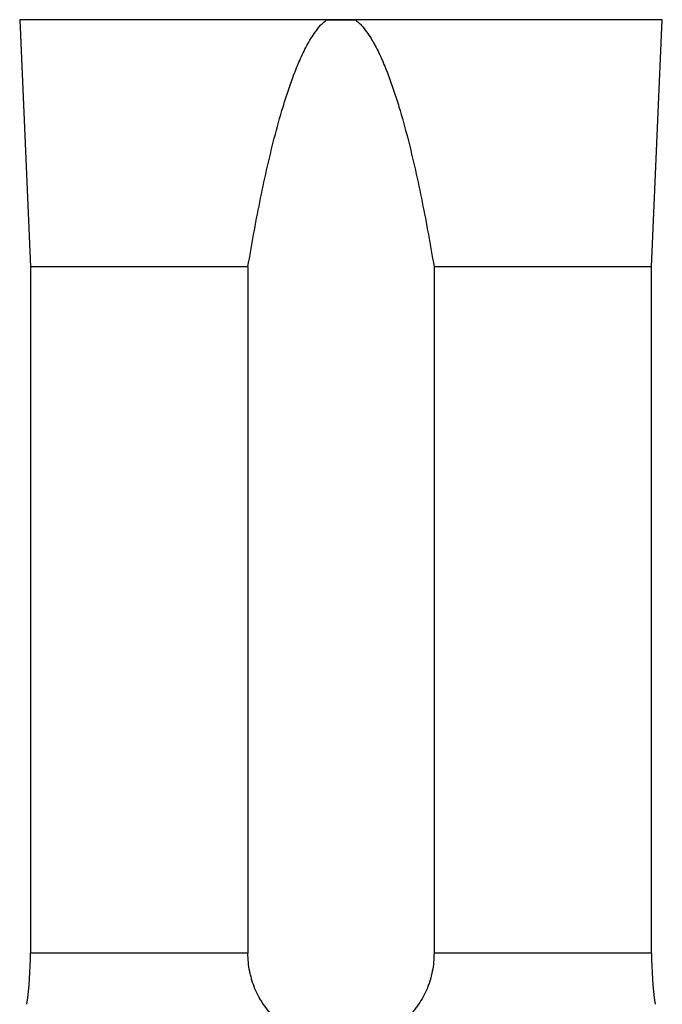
# Model space of a CAD drawing. Header units: millimetres. Extents: x 3097 to 6857, y 401 to 9519.
# Tile 3 of 6: x 4103 to 5851, y 4494 to 7174. Entities that reach past the tile are written whole.
import ezdxf

# ---------------------------------------------------------------- set-up
doc = ezdxf.new("R2010")
doc.units = ezdxf.units.MM
doc.header["$LTSCALE"] = 5

msp = doc.modelspace()

# ---------------------------------------------------------------- linework, layer by layer
at = {"color": 7, "linetype": 'Continuous', "lineweight": 25}
for p, q in [((4107.2, 7173.7), (4102.7, 7173.6)), ((4102.7, 7173.6), (4132.1, 6501.5)), ((4938, 7173.6), (4102.7, 7173.6)), ((5851.4, 7173.6), (5016.1, 7173.6)), ((5822.1, 6501.5), (5851.4, 7173.6)), ((5851.4, 7173.6), (5846.9, 7173.7)), ((4132.1, 6501.5), (4132.1, 4633.3)), ((4723.9, 6501.5), (4132.1, 6501.5)), ((4723.9, 6501.5), (4723.9, 4633.3)), ((5822.1, 6501.5), (5230.2, 6501.5)), ((5230.2, 6501.5), (5230.2, 4633.3)), ((5822.1, 4633.3), (5822.1, 6501.5))]:
    msp.add_line(p, q, dxfattribs=at)
at = {"color": 8, "linetype": 'Continuous', "lineweight": 25}
for p, q in [((4977.1, 7173.7), (4107.2, 7173.7)), ((5846.9, 7173.7), (4977.1, 7173.7)), ((4723.9, 4633.3), (4132.1, 4633.3)), ((5822.1, 4633.3), (5230.2, 4633.3))]:
    msp.add_line(p, q, dxfattribs=at)
at = {"color": 7, "linetype": 'Continuous', "lineweight": 25}
for centre, start, end in [((3132.1, 4633.3), 351.9901, 0), ((6822.1, 4633.3), 180, 188.0099)]:
    msp.add_arc(centre, 1000, start, end, dxfattribs=at)
for points, knots in [([(4723.9, 6501.5), (4733.8, 6560.2), (4744.4, 6618.7), (4762, 6706.1), (4768.2, 6735.2), (4781.2, 6793.2), (4788.2, 6822.2), (4803, 6879.8), (4810.9, 6908.5), (4823.8, 6951.2), (4828.3, 6965.3), (4837.7, 6993.6), (4842.7, 7007.6), (4853.2, 7035.5), (4858.8, 7049.3), (4870.8, 7076.5), (4877.1, 7089.9), (4887.7, 7109.6), (4891.4, 7116.1), (4899.2, 7128.8), (4903.3, 7135), (4912, 7147), (4916.6, 7152.8), (4924.1, 7161.1), (4926.7, 7163.7), (4932.1, 7168.8), (4935, 7171.3), (4938, 7173.6)], [0, 0, 0, 0, 0.25, 0.25, 0.375, 0.375, 0.5, 0.5, 0.625, 0.625, 0.6875, 0.6875, 0.75, 0.75, 0.8125, 0.8125, 0.875, 0.875, 0.90625, 0.90625, 0.9375, 0.9375, 0.96875, 0.96875, 0.984375, 0.984375, 1, 1, 1, 1]), ([(5016.1, 7173.6), (5019.1, 7171.3), (5022, 7168.8), (5027.5, 7163.6), (5030.1, 7161), (5037.6, 7152.7), (5042.2, 7146.9), (5051, 7134.8), (5055.1, 7128.5), (5060.9, 7118.9), (5062.8, 7115.7), (5066.6, 7109.2), (5068.4, 7105.9), (5077.2, 7089.4), (5083.6, 7076), (5095.5, 7048.8), (5101, 7035), (5111.5, 7007.3), (5116.5, 6993.3), (5125.9, 6965.2), (5130.4, 6951), (5143.3, 6908.4), (5151.2, 6879.6), (5166, 6822), (5172.9, 6793.1), (5186, 6735.1), (5192.1, 6706), (5209.7, 6618.7), (5220.3, 6560.1), (5230.2, 6501.5)], [0, 0, 0, 0, 0.015625, 0.015625, 0.03125, 0.03125, 0.0625, 0.0625, 0.09375, 0.09375, 0.109375, 0.109375, 0.125, 0.125, 0.1875, 0.1875, 0.25, 0.25, 0.3125, 0.3125, 0.375, 0.375, 0.5, 0.5, 0.625, 0.625, 0.75, 0.75, 1, 1, 1, 1]), ([(5230.2, 4633.3), (5230.2, 4616.5), (5228.6, 4600), (5223.8, 4575.7), (5221.8, 4567.7), (5218.3, 4555.8), (5217, 4551.8), (5214.2, 4544.1), (5212.7, 4540.3), (5204.9, 4521.5), (5197.2, 4507.3), (5185.7, 4490.6), (5183.3, 4487.3), (5178.4, 4480.9), (5175.8, 4477.8), (5168, 4468.7), (5162.5, 4462.9), (5150.8, 4452), (5144.7, 4446.8), (5135, 4439.5), (5131.7, 4437.1), (5125, 4432.6), (5121.6, 4430.4), (5104.4, 4419.9), (5089.8, 4412.9), (5070.6, 4405.8), (5066.7, 4404.5), (5058.8, 4402), (5054.8, 4400.8), (5042.8, 4397.6), (5034.7, 4395.9), (5010.4, 4391.6), (4993.8, 4390.2), (4968.6, 4390.2), (4960.3, 4390.6), (4943.8, 4392), (4935.6, 4393.1), (4919.3, 4395.9), (4911.3, 4397.7), (4899.3, 4400.9), (4895.3, 4402), (4887.4, 4404.5), (4883.5, 4405.8), (4864.3, 4412.9), (4849.7, 4419.9), (4832.5, 4430.4), (4829.1, 4432.6), (4822.4, 4437.1), (4819.1, 4439.5), (4809.4, 4446.8), (4803.3, 4452), (4785.8, 4468.4), (4775.4, 4480.5), (4763.9, 4497.1), (4761.7, 4500.5), (4757.4, 4507.4), (4755.4, 4511), (4749.6, 4521.6), (4746.1, 4528.9), (4739.9, 4543.9), (4737.1, 4551.6), (4733.6, 4563.4), (4732.5, 4567.4), (4730.5, 4575.5), (4729.5, 4579.5), (4725.5, 4599.9), (4723.9, 4616.5), (4723.9, 4633.3)], [0, 0, 0, 0, 0.0625, 0.0625, 0.09375, 0.09375, 0.109375, 0.109375, 0.125, 0.125, 0.1875, 0.1875, 0.203125, 0.203125, 0.21875, 0.21875, 0.25, 0.25, 0.28125, 0.28125, 0.296875, 0.296875, 0.3125, 0.3125, 0.375, 0.375, 0.390625, 0.390625, 0.40625, 0.40625, 0.4375, 0.4375, 0.5, 0.5, 0.53125, 0.53125, 0.5625, 0.5625, 0.59375, 0.59375, 0.609375, 0.609375, 0.625, 0.625, 0.6875, 0.6875, 0.703125, 0.703125, 0.71875, 0.71875, 0.75, 0.75, 0.8125, 0.8125, 0.828125, 0.828125, 0.84375, 0.84375, 0.875, 0.875, 0.90625, 0.90625, 0.921875, 0.921875, 0.9375, 0.9375, 1, 1, 1, 1])]:
    msp.add_open_spline(points, degree=3, knots=knots, dxfattribs=at)
msp.add_open_spline([(4938, 7173.6), (4964, 7173.6), (4990, 7173.6), (5016.1, 7173.6)], degree=3, dxfattribs=at)

doc.saveas('drawing.dxf')
